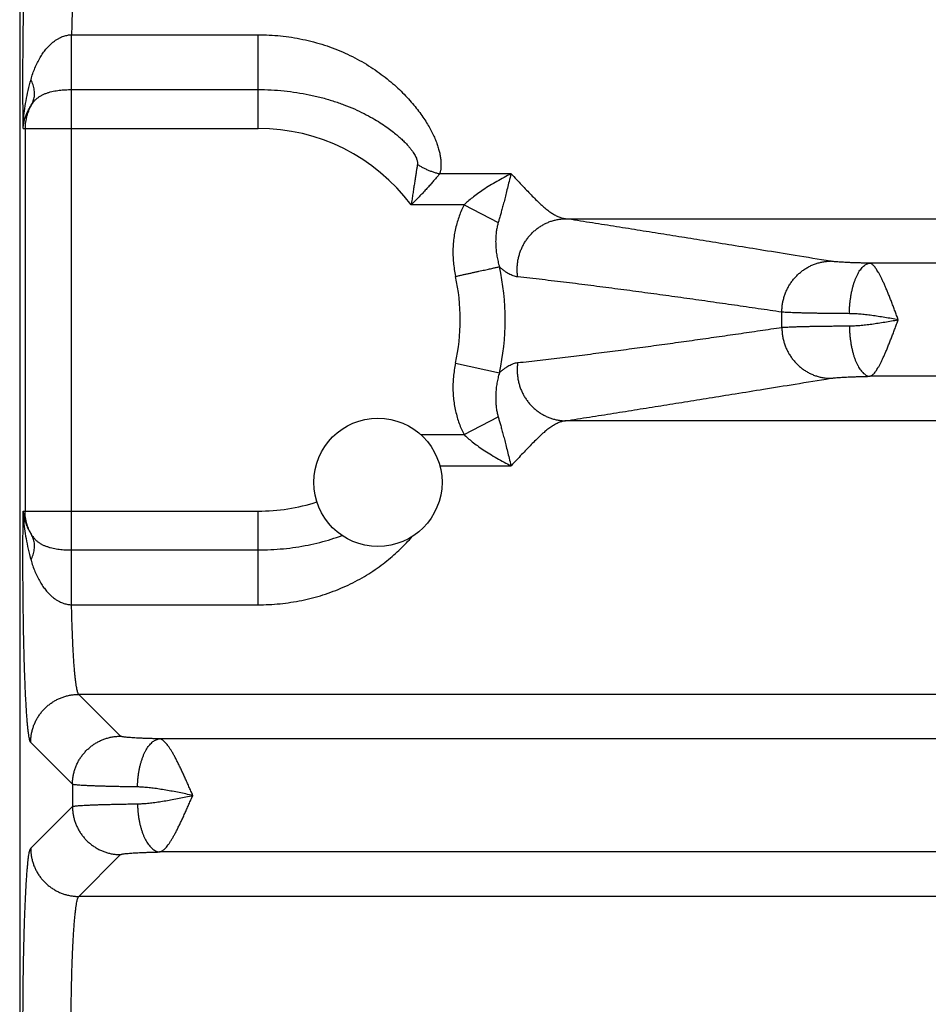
# Model space of a CAD drawing. Header units: inches. Extents: x 0 to 34, y 0 to 22.
# Tile 14 of 83: x 5.775 to 6.53, y 7.833 to 8.65. Entities that reach past the tile are written whole.
import ezdxf

# ---------------------------------------------------------------- set-up
doc = ezdxf.new("R2010")
doc.units = ezdxf.units.IN
doc.header["$LTSCALE"] = 1.87
doc.header["$MEASUREMENT"] = 0
doc.layers.get('0').update_dxf_attribs({"linetype": 'CONTINUOUS'})

msp = doc.modelspace()

# ---------------------------------------------------------------- linework, layer by layer
at = {"color": 7, "linetype": 'CONTINUOUS'}
for p, q in [((5.77519, 8.86375), (5.77519, 5.58112)), ((5.81825, 8.6379), (5.97319, 8.6379)), ((5.97319, 8.56013), (5.97319, 8.6379)), ((5.8182, 8.21006), (5.8182, 8.59237)), ((5.8182, 8.59237), (5.97319, 8.59237)), ((5.7781, 8.56013), (5.97319, 8.56013)), ((5.77966, 8.56013), (5.77966, 8.2423)), ((6.18322, 8.52242), (6.12403, 8.52242)), ((6.14422, 8.49653), (6.10033, 8.49653)), ((6.14422, 8.49653), (6.17255, 8.48186)), ((6.22857, 8.48513), (8.7908, 8.48513)), ((8.5382, 8.44818), (6.48117, 8.44818)), ((6.13717, 8.36519), (6.17357, 8.35719)), ((8.5382, 8.35425), (6.48117, 8.35425)), ((6.14422, 8.30589), (6.17255, 8.32057)), ((8.7908, 8.3173), (6.22857, 8.3173)), ((6.1082, 8.30589), (6.14422, 8.30589)), ((6.12412, 8.28), (6.18322, 8.28)), ((5.7781, 8.2423), (5.97319, 8.2423)), ((5.97319, 8.16452), (5.97319, 8.2423)), ((5.8182, 8.21006), (5.97319, 8.21006)), ((5.81825, 8.16452), (5.97319, 8.16452)), ((5.859, 8.05539), (5.82426, 8.09013)), ((9.19511, 8.09013), (5.82426, 8.09013)), ((5.81904, 8.01543), (5.7843, 8.05016)), ((9.12798, 8.05318), (5.89138, 8.05318)), ((5.81904, 8.01543), (5.81904, 7.997)), ((5.7843, 7.96226), (5.81904, 7.997)), ((5.82426, 7.9223), (5.859, 7.95704)), ((9.12798, 7.95925), (5.89139, 7.95925)), ((9.19511, 7.9223), (5.82426, 7.9223))]:
    msp.add_line(p, q, dxfattribs=at)
msp.add_circle((6.07269, 8.26621), 0.05325, dxfattribs=at)
for radius, start, end in [(0.15892, 36.85891, 90), (0.20516, 347.60966, 12.38952), (0.16789, 347.60975, 12.39032), (0.43504, 359.16876, 0.83124), (0.15892, 270, 287.87861)]:
    msp.add_arc((5.97319, 8.40121), radius, start, end, dxfattribs=at)
for points, knots in [([(5.7781, 8.56013), (5.77806, 8.56287), (5.77801, 8.56839), (5.77795, 8.57673), (5.7779, 8.58517), (5.77788, 8.59369), (5.77788, 8.60224), (5.7779, 8.6108), (5.77794, 8.61932), (5.778, 8.62778), (5.77808, 8.63614), (5.77818, 8.64437), (5.7783, 8.65246), (5.77844, 8.66038), (5.7786, 8.66812), (5.77878, 8.67565), (5.77897, 8.68293), (5.77919, 8.68996), (5.77942, 8.69671), (5.77966, 8.70314), (5.77992, 8.70926), (5.7802, 8.71502), (5.78049, 8.72043), (5.78079, 8.72545), (5.7811, 8.73008), (5.78142, 8.73431), (5.78176, 8.73812), (5.7821, 8.7415), (5.78245, 8.74443), (5.7828, 8.7469), (5.78315, 8.74891), (5.7835, 8.75046), (5.78385, 8.75153), (5.78413, 8.7521), (5.7843, 8.75226)], [0, 0, 0, 0, 0.042656, 0.086025, 0.129943, 0.174238, 0.21873, 0.263234, 0.307567, 0.351545, 0.395002, 0.437816, 0.479877, 0.52108, 0.561314, 0.600452, 0.638361, 0.674918, 0.710006, 0.743509, 0.775317, 0.805332, 0.833462, 0.859631, 0.883773, 0.905822, 0.925709, 0.943356, 0.958696, 0.971678, 0.982276, 0.990486, 0.996349, 1, 1, 1, 1]), ([(5.82426, 8.7123), (5.82409, 8.71217), (5.82379, 8.71172), (5.82342, 8.71083), (5.82304, 8.70955), (5.82267, 8.7079), (5.8223, 8.70587), (5.82194, 8.70347), (5.82158, 8.70071), (5.82123, 8.6976), (5.8209, 8.69415), (5.82058, 8.69036), (5.82027, 8.68626), (5.81997, 8.68186), (5.81969, 8.67718), (5.81943, 8.67222), (5.81918, 8.66701), (5.81896, 8.66157), (5.81875, 8.65592), (5.81856, 8.65007), (5.8184, 8.64404), (5.8183, 8.63997), (5.81825, 8.6379)], [0, 0, 0, 0, 0.008371, 0.021223, 0.038918, 0.061538, 0.089071, 0.121464, 0.158634, 0.200473, 0.246841, 0.297576, 0.352506, 0.411454, 0.474216, 0.540556, 0.610227, 0.682985, 0.758591, 0.836798, 0.917353, 1, 1, 1, 1]), ([(5.78458, 8.6008), (5.78504, 8.60241), (5.78603, 8.60561), (5.78778, 8.61028), (5.78979, 8.61472), (5.79202, 8.61884), (5.79439, 8.62254), (5.79683, 8.62576), (5.79926, 8.62847), (5.80162, 8.63071), (5.80387, 8.63253), (5.806, 8.634), (5.80802, 8.63515), (5.80992, 8.63605), (5.81171, 8.63674), (5.8134, 8.63724), (5.81504, 8.63759), (5.81664, 8.63782), (5.81772, 8.63789), (5.81825, 8.63791)], [0, 0, 0, 0, 0.09438, 0.188313, 0.28023, 0.368389, 0.451233, 0.527134, 0.595187, 0.655793, 0.709705, 0.7579, 0.801245, 0.840342, 0.875888, 0.908697, 0.939672, 0.969765, 1, 1, 1, 1]), ([(5.8182, 8.59237), (5.81821, 8.59296), (5.81821, 8.5942), (5.81821, 8.59616), (5.81821, 8.59829), (5.81822, 8.60059), (5.81822, 8.60303), (5.81822, 8.60561), (5.81823, 8.60831), (5.81823, 8.61111), (5.81823, 8.614), (5.81823, 8.61695), (5.81824, 8.61994), (5.81824, 8.62297), (5.81824, 8.62601), (5.81825, 8.62903), (5.81825, 8.63203), (5.81825, 8.63499), (5.81825, 8.63694), (5.81825, 8.6379)], [0, 0, 0, 0, 0.038887, 0.081935, 0.128878, 0.179422, 0.233253, 0.290037, 0.349419, 0.411032, 0.474491, 0.539402, 0.605361, 0.671959, 0.738779, 0.805407, 0.871428, 0.93643, 1, 1, 1, 1]), ([(5.97319, 8.6379), (5.97628, 8.6379), (5.98249, 8.63775), (5.99179, 8.63703), (6.00105, 8.63585), (6.01025, 8.63417), (6.01932, 8.63202), (6.02823, 8.62939), (6.03692, 8.6263), (6.04536, 8.62278), (6.05348, 8.61885), (6.06123, 8.61456), (6.06857, 8.60996), (6.07545, 8.60513), (6.08185, 8.60013), (6.08776, 8.59501), (6.09318, 8.58985), (6.09809, 8.58468), (6.10253, 8.57958), (6.10649, 8.57457), (6.11001, 8.56968), (6.1131, 8.56495), (6.11577, 8.56039), (6.11808, 8.55601), (6.12, 8.55182), (6.1216, 8.54782), (6.12287, 8.54401), (6.12384, 8.54039), (6.12454, 8.53695), (6.12495, 8.53369), (6.12509, 8.53061), (6.12499, 8.52771), (6.12465, 8.52499), (6.12427, 8.52325), (6.12403, 8.52242)], [0, 0, 0, 0, 0.044317, 0.088821, 0.133411, 0.177997, 0.222494, 0.266817, 0.310862, 0.354513, 0.397602, 0.439917, 0.481253, 0.521416, 0.560231, 0.597549, 0.633258, 0.667273, 0.699539, 0.730019, 0.758715, 0.785647, 0.810858, 0.834408, 0.856372, 0.876864, 0.895982, 0.913831, 0.930527, 0.946145, 0.960799, 0.974589, 0.987625, 1, 1, 1, 1]), ([(5.7781, 8.56013), (5.77813, 8.56244), (5.77835, 8.5673), (5.77912, 8.57492), (5.7804, 8.58315), (5.7822, 8.59187), (5.78373, 8.59778), (5.78458, 8.6008)], [0, 0, 0, 0, 0.167533, 0.353691, 0.556199, 0.772567, 1, 1, 1, 1]), ([(5.78535, 8.58031), (5.78565, 8.58086), (5.7862, 8.582), (5.78683, 8.58382), (5.78725, 8.58574), (5.78747, 8.58774), (5.78749, 8.58981), (5.78731, 8.59194), (5.78693, 8.59413), (5.78634, 8.59634), (5.78556, 8.59858), (5.78493, 8.60006), (5.78458, 8.6008)], [0, 0, 0, 0, 0.08881, 0.178792, 0.270598, 0.364805, 0.461892, 0.562234, 0.666098, 0.773651, 0.884958, 1, 1, 1, 1]), ([(5.78535, 8.58031), (5.78575, 8.58092), (5.78662, 8.58211), (5.78812, 8.58376), (5.78981, 8.58527), (5.79168, 8.58662), (5.79371, 8.5878), (5.79588, 8.58882), (5.79817, 8.58968), (5.80055, 8.59039), (5.803, 8.59098), (5.8055, 8.59144), (5.80802, 8.5918), (5.81056, 8.59206), (5.81311, 8.59224), (5.81566, 8.59235), (5.81736, 8.59237), (5.8182, 8.59237)], [0, 0, 0, 0, 0.060115, 0.121038, 0.182954, 0.246042, 0.310436, 0.376195, 0.443264, 0.511474, 0.580557, 0.650216, 0.720149, 0.790165, 0.860194, 0.930175, 1, 1, 1, 1]), ([(5.97319, 8.59237), (5.9768, 8.59237), (5.984, 8.59219), (5.99473, 8.59138), (6.00529, 8.59004), (6.01561, 8.58819), (6.02562, 8.58586), (6.03524, 8.58308), (6.0444, 8.5799), (6.05303, 8.57639), (6.06101, 8.57263), (6.06818, 8.56878), (6.07447, 8.56498), (6.07985, 8.56137), (6.08444, 8.55799), (6.08834, 8.55483), (6.09167, 8.5519), (6.09449, 8.54919), (6.09688, 8.54668), (6.0989, 8.54438), (6.10057, 8.54226), (6.10195, 8.54033), (6.10306, 8.53856), (6.10394, 8.53695), (6.1046, 8.5355), (6.10508, 8.5342), (6.10539, 8.53303), (6.10555, 8.532), (6.10559, 8.53108), (6.10554, 8.5305), (6.10549, 8.53024)], [0, 0, 0, 0, 0.070207, 0.140002, 0.209068, 0.2771, 0.343776, 0.408733, 0.471656, 0.532211, 0.589772, 0.643018, 0.690554, 0.732335, 0.768994, 0.801343, 0.82992, 0.855168, 0.877483, 0.897204, 0.914602, 0.929922, 0.943382, 0.955184, 0.965483, 0.974416, 0.982153, 0.98887, 0.994756, 1, 1, 1, 1]), ([(5.7781, 8.56013), (5.77819, 8.5615), (5.77853, 8.56427), (5.7795, 8.5684), (5.78096, 8.57251), (5.78289, 8.57653), (5.78448, 8.57907), (5.78535, 8.58031)], [0, 0, 0, 0, 0.189273, 0.385002, 0.585969, 0.791254, 1, 1, 1, 1]), ([(5.78535, 8.58031), (5.78488, 8.57955), (5.78401, 8.578), (5.78286, 8.5756), (5.78188, 8.57313), (5.78108, 8.57061), (5.78044, 8.56803), (5.77999, 8.56542), (5.77972, 8.56278), (5.77966, 8.56101), (5.77966, 8.56013)], [0, 0, 0, 0, 0.125807, 0.251071, 0.375944, 0.500663, 0.62547, 0.750324, 0.875166, 1, 1, 1, 1]), ([(6.10549, 8.53024), (6.10535, 8.52932), (6.10504, 8.52741), (6.10456, 8.52443), (6.10405, 8.52121), (6.1035, 8.51773), (6.10293, 8.514), (6.10232, 8.51002), (6.10168, 8.50577), (6.10102, 8.50124), (6.10056, 8.49814), (6.10034, 8.49653)], [0, 0, 0, 0, 0.081598, 0.170108, 0.265814, 0.368907, 0.479513, 0.597719, 0.723753, 0.857814, 1, 1, 1, 1]), ([(6.10549, 8.53024), (6.1063, 8.52972), (6.10794, 8.52873), (6.11047, 8.52736), (6.11309, 8.5261), (6.11577, 8.52497), (6.11849, 8.52398), (6.12124, 8.52312), (6.1231, 8.52264), (6.12403, 8.52242)], [0, 0, 0, 0, 0.141653, 0.284497, 0.428062, 0.571873, 0.715449, 0.858314, 1, 1, 1, 1]), ([(6.12403, 8.52242), (6.1234, 8.52167), (6.12207, 8.52012), (6.12, 8.51769), (6.11773, 8.5151), (6.11528, 8.51234), (6.11265, 8.50943), (6.10984, 8.50637), (6.10684, 8.50318), (6.10366, 8.49989), (6.10147, 8.49766), (6.10034, 8.49653)], [0, 0, 0, 0, 0.083726, 0.174709, 0.272889, 0.378077, 0.49001, 0.608396, 0.733036, 0.863682, 1, 1, 1, 1]), ([(6.18322, 8.52242), (6.18129, 8.52145), (6.17736, 8.51941), (6.17149, 8.51616), (6.16572, 8.51273), (6.16033, 8.50928), (6.15548, 8.50591), (6.15122, 8.50268), (6.14751, 8.4996), (6.14526, 8.49754), (6.14422, 8.49653)], [0, 0, 0, 0, 0.13755, 0.283075, 0.428459, 0.566053, 0.691984, 0.805347, 0.907513, 1, 1, 1, 1]), ([(6.18322, 8.52242), (6.18267, 8.52034), (6.18165, 8.51634), (6.18026, 8.51057), (6.17894, 8.50529), (6.17773, 8.50045), (6.17657, 8.49604), (6.17546, 8.49201), (6.17443, 8.48833), (6.17346, 8.48499), (6.17284, 8.48287), (6.17255, 8.48186)], [0, 0, 0, 0, 0.153763, 0.295171, 0.424677, 0.5431, 0.6516, 0.751162, 0.842103, 0.924949, 1, 1, 1, 1]), ([(6.18322, 8.52242), (6.18473, 8.52086), (6.18767, 8.5178), (6.19195, 8.51329), (6.19602, 8.509), (6.19988, 8.50498), (6.20357, 8.50126), (6.2071, 8.49786), (6.21049, 8.49482), (6.21375, 8.49215), (6.21689, 8.48988), (6.21994, 8.48803), (6.22288, 8.4866), (6.22574, 8.48561), (6.22764, 8.48523), (6.22857, 8.48513)], [0, 0, 0, 0, 0.109356, 0.213781, 0.31296, 0.406634, 0.494629, 0.576816, 0.653159, 0.723724, 0.788631, 0.848166, 0.902823, 0.953195, 1, 1, 1, 1]), ([(6.14422, 8.49653), (6.14347, 8.49508), (6.14202, 8.49206), (6.14012, 8.48732), (6.13848, 8.4823), (6.13711, 8.47705), (6.13606, 8.47161), (6.13535, 8.46602), (6.13498, 8.46033), (6.13497, 8.45457), (6.13532, 8.44877), (6.13603, 8.44298), (6.13675, 8.43914), (6.13717, 8.43724)], [0, 0, 0, 0, 0.080765, 0.164758, 0.251565, 0.340734, 0.431799, 0.524302, 0.617962, 0.712575, 0.80793, 0.903814, 1, 1, 1, 1]), ([(6.17255, 8.48186), (6.17226, 8.48087), (6.17173, 8.47872), (6.17109, 8.47527), (6.17066, 8.47142), (6.17044, 8.46727), (6.1705, 8.4629), (6.17083, 8.45842), (6.17146, 8.45392), (6.17236, 8.44951), (6.17314, 8.44664), (6.17357, 8.44524)], [0, 0, 0, 0, 0.083294, 0.178564, 0.283582, 0.396251, 0.514614, 0.636458, 0.759499, 0.881476, 1, 1, 1, 1]), ([(6.18876, 8.43682), (6.18861, 8.43789), (6.18838, 8.44005), (6.18829, 8.44331), (6.18844, 8.44657), (6.18884, 8.4498), (6.18948, 8.453), (6.19036, 8.45614), (6.19147, 8.45921), (6.1928, 8.46217), (6.19435, 8.46502), (6.19612, 8.46775), (6.19808, 8.47032), (6.20022, 8.47273), (6.20254, 8.47496), (6.20501, 8.477), (6.20763, 8.47883), (6.21038, 8.48045), (6.21324, 8.48184), (6.21619, 8.483), (6.21922, 8.48391), (6.2223, 8.48458), (6.22542, 8.485), (6.22752, 8.48511), (6.22857, 8.48513)], [0, 0, 0, 0, 0.04597, 0.091999, 0.138067, 0.184156, 0.230243, 0.276308, 0.322332, 0.368295, 0.41418, 0.459969, 0.505651, 0.551213, 0.596648, 0.64195, 0.687116, 0.732149, 0.777053, 0.821834, 0.866505, 0.911079, 0.955571, 1, 1, 1, 1]), ([(6.44852, 8.44984), (6.43874, 8.45143), (6.42024, 8.45443), (6.39388, 8.45871), (6.37008, 8.46255), (6.34822, 8.46608), (6.32765, 8.46939), (6.30777, 8.47257), (6.28808, 8.47572), (6.26833, 8.47886), (6.24848, 8.482), (6.23521, 8.48409), (6.22857, 8.48513)], [0, 0, 0, 0, 0.133447, 0.252382, 0.359649, 0.458105, 0.550635, 0.64014, 0.729347, 0.81914, 0.909402, 1, 1, 1, 1]), ([(6.40818, 8.40752), (6.40818, 8.40862), (6.40825, 8.41081), (6.40862, 8.41408), (6.40923, 8.41731), (6.41009, 8.42048), (6.41118, 8.42358), (6.4125, 8.42658), (6.41405, 8.42947), (6.41581, 8.43222), (6.41777, 8.43483), (6.41992, 8.43727), (6.42225, 8.43953), (6.42475, 8.4416), (6.42739, 8.44346), (6.43016, 8.4451), (6.43304, 8.44651), (6.43602, 8.44769), (6.43908, 8.44861), (6.44219, 8.44929), (6.44535, 8.44972), (6.44747, 8.44983), (6.44852, 8.44984)], [0, 0, 0, 0, 0.050669, 0.101364, 0.152061, 0.20274, 0.25338, 0.303961, 0.354463, 0.40487, 0.455166, 0.505341, 0.555385, 0.605291, 0.655057, 0.704685, 0.754178, 0.803545, 0.852795, 0.901943, 0.951005, 1, 1, 1, 1]), ([(6.48117, 8.44818), (6.47998, 8.4482), (6.47765, 8.44825), (6.47421, 8.44833), (6.4709, 8.44843), (6.46774, 8.44854), (6.46475, 8.44865), (6.46194, 8.44877), (6.45933, 8.44891), (6.45694, 8.44905), (6.45477, 8.44919), (6.45285, 8.44934), (6.45118, 8.4495), (6.44976, 8.44966), (6.44891, 8.44978), (6.44852, 8.44984)], [0, 0, 0, 0, 0.108737, 0.214139, 0.315601, 0.412507, 0.504287, 0.590425, 0.670421, 0.743808, 0.8102, 0.869257, 0.92068, 0.964286, 1, 1, 1, 1]), ([(6.46422, 8.40627), (6.46424, 8.40734), (6.4643, 8.40947), (6.46449, 8.41265), (6.46479, 8.41579), (6.46518, 8.41888), (6.46566, 8.4219), (6.46623, 8.42482), (6.46689, 8.42764), (6.46764, 8.43033), (6.46846, 8.43289), (6.46936, 8.43529), (6.47032, 8.43751), (6.47135, 8.43956), (6.47244, 8.44142), (6.47358, 8.44307), (6.47476, 8.4445), (6.47599, 8.44572), (6.47725, 8.4467), (6.47853, 8.44745), (6.47984, 8.44796), (6.48073, 8.44813), (6.48117, 8.44818)], [0, 0, 0, 0, 0.066926, 0.133575, 0.19962, 0.264739, 0.32862, 0.390962, 0.451476, 0.509897, 0.565976, 0.619494, 0.670265, 0.718137, 0.763007, 0.804827, 0.843619, 0.879488, 0.912648, 0.943438, 0.972345, 1, 1, 1, 1]), ([(6.50484, 8.40126), (6.50439, 8.40245), (6.50346, 8.40484), (6.50213, 8.40842), (6.5008, 8.41196), (6.49948, 8.41544), (6.49817, 8.41884), (6.49686, 8.42212), (6.49557, 8.42528), (6.4943, 8.4283), (6.49306, 8.43116), (6.49183, 8.43383), (6.49063, 8.43632), (6.48946, 8.43859), (6.48832, 8.44065), (6.48721, 8.44248), (6.48612, 8.44406), (6.48507, 8.4454), (6.48407, 8.44649), (6.48309, 8.44733), (6.48213, 8.4479), (6.48148, 8.44812), (6.48117, 8.44818)], [0, 0, 0, 0, 0.071839, 0.143728, 0.21477, 0.284604, 0.352878, 0.419232, 0.483302, 0.544729, 0.6032, 0.658424, 0.710152, 0.758173, 0.802277, 0.842334, 0.878325, 0.910142, 0.937765, 0.961594, 0.982339, 1, 1, 1, 1]), ([(6.13717, 8.43724), (6.13814, 8.43745), (6.14006, 8.43787), (6.14294, 8.43851), (6.14578, 8.43913), (6.14857, 8.43974), (6.15129, 8.44034), (6.15393, 8.44092), (6.15647, 8.44148), (6.1589, 8.44201), (6.1612, 8.44252), (6.16335, 8.44299), (6.16535, 8.44343), (6.16718, 8.44383), (6.16884, 8.4442), (6.1703, 8.44452), (6.17157, 8.4448), (6.17264, 8.44503), (6.17328, 8.44517), (6.17357, 8.44524)], [0, 0, 0, 0, 0.079638, 0.158805, 0.237029, 0.313849, 0.388808, 0.461463, 0.531383, 0.598153, 0.661379, 0.720686, 0.775722, 0.82616, 0.871704, 0.912083, 0.947058, 0.97642, 1, 1, 1, 1]), ([(6.18876, 8.43682), (6.18814, 8.43689), (6.18689, 8.4371), (6.18504, 8.43765), (6.18319, 8.43841), (6.18131, 8.43937), (6.17942, 8.44053), (6.17749, 8.44191), (6.17553, 8.44348), (6.17423, 8.44463), (6.17357, 8.44523)], [0, 0, 0, 0, 0.105968, 0.214632, 0.327569, 0.446217, 0.571908, 0.705613, 0.848108, 1, 1, 1, 1]), ([(6.40818, 8.40752), (6.4016, 8.40849), (6.38846, 8.41042), (6.36874, 8.41329), (6.349, 8.41612), (6.32921, 8.41892), (6.30935, 8.42168), (6.28947, 8.42439), (6.26952, 8.42704), (6.24948, 8.42963), (6.22932, 8.43214), (6.20906, 8.43456), (6.19553, 8.43608), (6.18876, 8.43682)], [0, 0, 0, 0, 0.090107, 0.180021, 0.270002, 0.360309, 0.450965, 0.541613, 0.632313, 0.723578, 0.815464, 0.907697, 1, 1, 1, 1]), ([(6.46422, 8.40627), (6.46244, 8.40628), (6.45893, 8.40631), (6.45375, 8.40635), (6.44874, 8.4064), (6.44393, 8.40646), (6.43934, 8.40653), (6.43497, 8.4066), (6.43085, 8.40668), (6.427, 8.40677), (6.42341, 8.40686), (6.42011, 8.40696), (6.41711, 8.40706), (6.41442, 8.40717), (6.41205, 8.40728), (6.41, 8.40739), (6.40875, 8.40748), (6.40818, 8.40752)], [0, 0, 0, 0, 0.095382, 0.187919, 0.277279, 0.363142, 0.445202, 0.523167, 0.596755, 0.665703, 0.729763, 0.788707, 0.842326, 0.890428, 0.932842, 0.96941, 1, 1, 1, 1]), ([(6.50484, 8.40121), (6.50296, 8.40154), (6.49923, 8.40218), (6.49368, 8.40312), (6.48823, 8.40398), (6.48293, 8.40474), (6.47783, 8.40538), (6.473, 8.40586), (6.46849, 8.40617), (6.4656, 8.40626), (6.46422, 8.40627)], [0, 0, 0, 0, 0.139307, 0.277015, 0.412099, 0.54331, 0.669259, 0.788265, 0.898907, 1, 1, 1, 1]), ([(6.46422, 8.39616), (6.4656, 8.39617), (6.46849, 8.39625), (6.473, 8.39657), (6.47783, 8.39705), (6.48293, 8.39768), (6.48823, 8.39845), (6.49368, 8.39931), (6.49923, 8.40024), (6.50296, 8.40088), (6.50484, 8.40121)], [0, 0, 0, 0, 0.101185, 0.211816, 0.33077, 0.456645, 0.587752, 0.722836, 0.860532, 1, 1, 1, 1]), ([(6.48117, 8.35425), (6.48148, 8.3543), (6.48213, 8.35453), (6.48309, 8.3551), (6.48408, 8.35593), (6.48508, 8.35703), (6.48612, 8.35837), (6.48721, 8.35996), (6.48832, 8.36179), (6.48947, 8.36384), (6.49064, 8.36612), (6.49184, 8.36861), (6.49307, 8.37129), (6.49431, 8.37414), (6.49558, 8.37717), (6.49687, 8.38033), (6.49818, 8.38362), (6.49949, 8.38701), (6.50081, 8.3905), (6.50214, 8.39405), (6.50351, 8.39763), (6.50438, 8.40005), (6.50484, 8.40126)], [0, 0, 0, 0, 0.017661, 0.038312, 0.062277, 0.089909, 0.121639, 0.157601, 0.19763, 0.241686, 0.289661, 0.341359, 0.396545, 0.454959, 0.516314, 0.580322, 0.646653, 0.714928, 0.784751, 0.855721, 0.927445, 1, 1, 1, 1]), ([(6.18876, 8.36561), (6.19497, 8.36628), (6.20739, 8.36768), (6.22598, 8.36988), (6.24451, 8.37217), (6.26292, 8.37453), (6.28122, 8.37694), (6.29945, 8.37939), (6.31766, 8.3819), (6.33583, 8.38444), (6.35396, 8.38701), (6.37203, 8.38961), (6.3901, 8.39224), (6.40215, 8.39401), (6.40818, 8.3949)], [0, 0, 0, 0, 0.08466, 0.16933, 0.253747, 0.337643, 0.420888, 0.503872, 0.586945, 0.669916, 0.752563, 0.834999, 0.917415, 1, 1, 1, 1]), ([(6.40818, 8.3949), (6.40875, 8.39495), (6.41, 8.39503), (6.41205, 8.39515), (6.41442, 8.39526), (6.41711, 8.39537), (6.42011, 8.39547), (6.42341, 8.39556), (6.427, 8.39566), (6.43085, 8.39574), (6.43497, 8.39582), (6.43934, 8.39589), (6.44393, 8.39596), (6.44874, 8.39602), (6.45375, 8.39607), (6.45893, 8.39612), (6.46244, 8.39614), (6.46422, 8.39616)], [0, 0, 0, 0, 0.03059, 0.067158, 0.109572, 0.157674, 0.211293, 0.270237, 0.334297, 0.403245, 0.476833, 0.554797, 0.636857, 0.72272, 0.81208, 0.904617, 1, 1, 1, 1]), ([(6.40818, 8.3949), (6.40818, 8.39381), (6.40826, 8.39162), (6.40862, 8.38835), (6.40923, 8.38512), (6.41009, 8.38194), (6.41118, 8.37885), (6.4125, 8.37585), (6.41405, 8.37296), (6.41581, 8.3702), (6.41777, 8.3676), (6.41993, 8.36515), (6.42225, 8.36289), (6.42475, 8.36083), (6.42739, 8.35897), (6.43016, 8.35733), (6.43304, 8.35591), (6.43602, 8.35474), (6.43908, 8.35381), (6.44219, 8.35313), (6.44535, 8.35271), (6.44747, 8.3526), (6.44852, 8.35258)], [0, 0, 0, 0, 0.050669, 0.101363, 0.15206, 0.202739, 0.253378, 0.303958, 0.35446, 0.404867, 0.455163, 0.505338, 0.555381, 0.605288, 0.655054, 0.704682, 0.754176, 0.803542, 0.852793, 0.901941, 0.951004, 1, 1, 1, 1]), ([(6.46422, 8.39616), (6.46424, 8.39509), (6.4643, 8.39296), (6.46449, 8.38978), (6.46479, 8.38663), (6.46518, 8.38354), (6.46566, 8.38053), (6.46623, 8.3776), (6.46689, 8.37478), (6.46764, 8.37209), (6.46846, 8.36954), (6.46936, 8.36714), (6.47032, 8.36491), (6.47135, 8.36286), (6.47244, 8.36101), (6.47358, 8.35936), (6.47476, 8.35792), (6.47599, 8.35671), (6.47725, 8.35572), (6.47853, 8.35497), (6.47984, 8.35447), (6.48073, 8.35429), (6.48117, 8.35425)], [0, 0, 0, 0, 0.066925, 0.133574, 0.199618, 0.264736, 0.328617, 0.390958, 0.451472, 0.509892, 0.565971, 0.61949, 0.670261, 0.718133, 0.763004, 0.804825, 0.843617, 0.879487, 0.912647, 0.943438, 0.972345, 1, 1, 1, 1]), ([(6.13717, 8.36519), (6.13675, 8.36329), (6.13604, 8.35947), (6.13532, 8.35369), (6.13497, 8.3479), (6.13498, 8.34214), (6.13535, 8.33644), (6.13606, 8.33085), (6.13711, 8.32541), (6.13847, 8.32015), (6.14011, 8.31513), (6.14202, 8.31038), (6.14346, 8.30735), (6.14422, 8.30589)], [0, 0, 0, 0, 0.095732, 0.191376, 0.286652, 0.381292, 0.475033, 0.567619, 0.65874, 0.747965, 0.834858, 0.918997, 1, 1, 1, 1]), ([(6.17357, 8.35719), (6.17426, 8.35782), (6.1756, 8.35901), (6.17763, 8.36062), (6.17959, 8.362), (6.18149, 8.36316), (6.18335, 8.36409), (6.18518, 8.36482), (6.18697, 8.36534), (6.18817, 8.36554), (6.18876, 8.36561)], [0, 0, 0, 0, 0.158594, 0.304728, 0.439924, 0.565616, 0.683166, 0.79386, 0.899005, 1, 1, 1, 1]), ([(6.18876, 8.36561), (6.18861, 8.36453), (6.18838, 8.36237), (6.18829, 8.35912), (6.18844, 8.35586), (6.18884, 8.35262), (6.18948, 8.34942), (6.19036, 8.34628), (6.19147, 8.34322), (6.1928, 8.34025), (6.19435, 8.3374), (6.19612, 8.33468), (6.19807, 8.33211), (6.20022, 8.3297), (6.20254, 8.32747), (6.20501, 8.32543), (6.20763, 8.3236), (6.21038, 8.32198), (6.21324, 8.32059), (6.21619, 8.31943), (6.21922, 8.31851), (6.2223, 8.31784), (6.22542, 8.31742), (6.22752, 8.31731), (6.22857, 8.3173)], [0, 0, 0, 0, 0.045971, 0.092001, 0.138071, 0.18416, 0.230248, 0.276314, 0.322338, 0.368301, 0.414186, 0.459975, 0.505657, 0.551219, 0.596653, 0.641955, 0.687121, 0.732153, 0.777056, 0.821837, 0.866508, 0.91108, 0.955572, 1, 1, 1, 1]), ([(6.17357, 8.35719), (6.17314, 8.35579), (6.17236, 8.35292), (6.17146, 8.3485), (6.17084, 8.344), (6.1705, 8.33952), (6.17045, 8.33515), (6.17065, 8.33101), (6.17109, 8.32716), (6.17172, 8.32371), (6.17226, 8.32156), (6.17255, 8.32057)], [0, 0, 0, 0, 0.118469, 0.240511, 0.363667, 0.485565, 0.603844, 0.7163, 0.821118, 0.91637, 1, 1, 1, 1]), ([(6.22857, 8.3173), (6.23521, 8.31834), (6.24848, 8.32043), (6.26833, 8.32357), (6.28808, 8.32671), (6.30777, 8.32985), (6.32765, 8.33304), (6.34822, 8.33635), (6.37008, 8.33987), (6.39388, 8.34372), (6.42024, 8.34799), (6.43874, 8.35099), (6.44852, 8.35258)], [0, 0, 0, 0, 0.090598, 0.18086, 0.270653, 0.35986, 0.449365, 0.541895, 0.640351, 0.747618, 0.866553, 1, 1, 1, 1]), ([(6.44852, 8.35258), (6.44891, 8.35265), (6.44976, 8.35277), (6.45118, 8.35293), (6.45285, 8.35308), (6.45477, 8.35323), (6.45694, 8.35338), (6.45933, 8.35352), (6.46194, 8.35365), (6.46475, 8.35377), (6.46774, 8.35389), (6.4709, 8.354), (6.47421, 8.35409), (6.47765, 8.35418), (6.47998, 8.35423), (6.48117, 8.35425)], [0, 0, 0, 0, 0.035715, 0.07932, 0.130743, 0.1898, 0.256193, 0.32958, 0.409576, 0.495713, 0.587494, 0.6844, 0.785861, 0.891263, 1, 1, 1, 1]), ([(6.17255, 8.32057), (6.17284, 8.31956), (6.17346, 8.31744), (6.17443, 8.31409), (6.17545, 8.31041), (6.17657, 8.30636), (6.17774, 8.30194), (6.17896, 8.29709), (6.18028, 8.29179), (6.18166, 8.28604), (6.18269, 8.28207), (6.18321, 8.28)], [0, 0, 0, 0, 0.075091, 0.15799, 0.249044, 0.348827, 0.457733, 0.57667, 0.706612, 0.847846, 1, 1, 1, 1]), ([(6.22857, 8.3173), (6.22765, 8.31719), (6.22575, 8.31682), (6.2229, 8.31583), (6.21996, 8.31441), (6.21692, 8.31256), (6.21378, 8.3103), (6.21052, 8.30764), (6.20714, 8.30459), (6.2036, 8.30119), (6.1999, 8.29746), (6.19602, 8.29343), (6.19195, 8.28914), (6.18767, 8.28462), (6.18473, 8.28156), (6.18322, 8.28)], [0, 0, 0, 0, 0.046693, 0.096893, 0.151354, 0.210747, 0.275546, 0.346043, 0.422436, 0.504777, 0.592982, 0.686902, 0.786275, 0.890763, 1, 1, 1, 1]), ([(6.14422, 8.30589), (6.14526, 8.30489), (6.14751, 8.30283), (6.15121, 8.29975), (6.15546, 8.29652), (6.1603, 8.29316), (6.16568, 8.28972), (6.17143, 8.2863), (6.17732, 8.28305), (6.18127, 8.28098), (6.18322, 8.28)], [0, 0, 0, 0, 0.092317, 0.194336, 0.307542, 0.433251, 0.570423, 0.715177, 0.860705, 1, 1, 1, 1]), ([(5.7843, 8.05016), (5.78413, 8.05033), (5.78385, 8.05089), (5.7835, 8.05197), (5.78315, 8.05352), (5.7828, 8.05552), (5.78245, 8.058), (5.7821, 8.06093), (5.78176, 8.0643), (5.78142, 8.06811), (5.7811, 8.07234), (5.78079, 8.07698), (5.78049, 8.082), (5.7802, 8.0874), (5.77992, 8.09317), (5.77966, 8.09928), (5.77942, 8.10572), (5.77919, 8.11247), (5.77897, 8.11949), (5.77878, 8.12678), (5.7786, 8.13431), (5.77844, 8.14204), (5.7783, 8.14997), (5.77818, 8.15806), (5.77808, 8.1663), (5.778, 8.17465), (5.77794, 8.18311), (5.7779, 8.19163), (5.77788, 8.20019), (5.77788, 8.20874), (5.7779, 8.21726), (5.77795, 8.2257), (5.77801, 8.23404), (5.77806, 8.23956), (5.7781, 8.2423)], [0, 0, 0, 0, 0.003651, 0.009514, 0.017723, 0.02832, 0.041301, 0.056641, 0.074287, 0.094174, 0.116225, 0.140367, 0.166539, 0.194672, 0.224688, 0.256499, 0.290006, 0.325095, 0.361653, 0.399565, 0.438705, 0.478942, 0.520148, 0.562214, 0.605031, 0.648488, 0.692465, 0.736794, 0.781293, 0.825779, 0.870068, 0.913981, 0.957346, 1, 1, 1, 1]), ([(5.7781, 8.2423), (5.77819, 8.24093), (5.77853, 8.23816), (5.7795, 8.23403), (5.78096, 8.22991), (5.78289, 8.2259), (5.78448, 8.22335), (5.78535, 8.22212)], [0, 0, 0, 0, 0.189316, 0.385019, 0.58596, 0.791225, 1, 1, 1, 1]), ([(5.7781, 8.24229), (5.77813, 8.23999), (5.77835, 8.23512), (5.77912, 8.22749), (5.7804, 8.21926), (5.78221, 8.21055), (5.78373, 8.20464), (5.78458, 8.20163)], [0, 0, 0, 0, 0.167625, 0.353903, 0.556483, 0.7728, 1, 1, 1, 1]), ([(5.78535, 8.22212), (5.78488, 8.22288), (5.78401, 8.22443), (5.78286, 8.22683), (5.78188, 8.22929), (5.78108, 8.23182), (5.78044, 8.23439), (5.77999, 8.23701), (5.77972, 8.23964), (5.77966, 8.24141), (5.77966, 8.2423)], [0, 0, 0, 0, 0.125807, 0.251071, 0.375944, 0.500663, 0.62547, 0.750324, 0.875166, 1, 1, 1, 1]), ([(5.78458, 8.20163), (5.78493, 8.20237), (5.78556, 8.20384), (5.78634, 8.20608), (5.78693, 8.2083), (5.78731, 8.21048), (5.78749, 8.21261), (5.78747, 8.21469), (5.78725, 8.21669), (5.78683, 8.2186), (5.7862, 8.22042), (5.78565, 8.22157), (5.78535, 8.22212)], [0, 0, 0, 0, 0.115041, 0.226349, 0.333901, 0.437766, 0.538107, 0.635194, 0.729401, 0.821208, 0.91119, 1, 1, 1, 1]), ([(5.78535, 8.22212), (5.78575, 8.22151), (5.78662, 8.22032), (5.78812, 8.21867), (5.78981, 8.21716), (5.79168, 8.21581), (5.79371, 8.21463), (5.79588, 8.21361), (5.79817, 8.21275), (5.80056, 8.21203), (5.80301, 8.21145), (5.8055, 8.21098), (5.80803, 8.21063), (5.81057, 8.21036), (5.81311, 8.21018), (5.81566, 8.21008), (5.81736, 8.21006), (5.8182, 8.21006)], [0, 0, 0, 0, 0.060122, 0.121055, 0.182985, 0.246082, 0.310482, 0.376247, 0.44332, 0.511541, 0.580657, 0.650363, 0.720333, 0.790359, 0.860371, 0.930289, 1, 1, 1, 1]), ([(5.97319, 8.21006), (5.97671, 8.21006), (5.98373, 8.21023), (5.9942, 8.211), (6.00452, 8.21228), (6.0146, 8.21403), (6.0244, 8.21626), (6.03383, 8.21891), (6.03994, 8.22097), (6.04292, 8.22206)], [0, 0, 0, 0, 0.148581, 0.296338, 0.442634, 0.586845, 0.728243, 0.866155, 1, 1, 1, 1]), ([(5.97319, 8.16452), (5.97622, 8.16452), (5.98229, 8.16467), (5.99139, 8.16535), (6.00045, 8.16649), (6.00945, 8.16809), (6.01833, 8.17015), (6.02706, 8.17266), (6.03559, 8.17562), (6.04389, 8.179), (6.05189, 8.18277), (6.05955, 8.1869), (6.06682, 8.19132), (6.07366, 8.19599), (6.08005, 8.20084), (6.08598, 8.20582), (6.09144, 8.21087), (6.09644, 8.21595), (6.09955, 8.21941), (6.10103, 8.22113)], [0, 0, 0, 0, 0.063075, 0.126342, 0.189688, 0.253013, 0.316227, 0.379227, 0.441896, 0.504059, 0.565461, 0.625841, 0.684929, 0.742436, 0.798092, 0.851745, 0.903305, 0.952733, 1, 1, 1, 1]), ([(5.81825, 8.16452), (5.81825, 8.16549), (5.81825, 8.16744), (5.81825, 8.17039), (5.81825, 8.17339), (5.81824, 8.17642), (5.81824, 8.17946), (5.81824, 8.18248), (5.81823, 8.18548), (5.81823, 8.18843), (5.81823, 8.19131), (5.81823, 8.19411), (5.81822, 8.19681), (5.81822, 8.19939), (5.81822, 8.20184), (5.81821, 8.20414), (5.81821, 8.20627), (5.81821, 8.20822), (5.81821, 8.20947), (5.8182, 8.21006)], [0, 0, 0, 0, 0.063577, 0.12858, 0.194601, 0.261229, 0.328048, 0.394645, 0.460603, 0.525513, 0.588972, 0.650583, 0.709965, 0.766748, 0.820579, 0.871122, 0.918064, 0.961113, 1, 1, 1, 1]), ([(5.78458, 8.20163), (5.78503, 8.20002), (5.78603, 8.19682), (5.78778, 8.19215), (5.78979, 8.18771), (5.79201, 8.18359), (5.79438, 8.17989), (5.79683, 8.17668), (5.79925, 8.17396), (5.80161, 8.17172), (5.80387, 8.16989), (5.80601, 8.16843), (5.80803, 8.16727), (5.80993, 8.16637), (5.81171, 8.16569), (5.81341, 8.16518), (5.81504, 8.16483), (5.81664, 8.16461), (5.81772, 8.16454), (5.81825, 8.16452)], [0, 0, 0, 0, 0.094238, 0.188134, 0.280098, 0.368263, 0.451031, 0.526889, 0.595014, 0.65574, 0.709773, 0.758064, 0.80145, 0.840532, 0.876026, 0.90877, 0.939686, 0.969747, 1, 1, 1, 1]), ([(5.82426, 8.09013), (5.82409, 8.09025), (5.82379, 8.0907), (5.82342, 8.0916), (5.82304, 8.09288), (5.82267, 8.09453), (5.8223, 8.09656), (5.82194, 8.09896), (5.82158, 8.10171), (5.82123, 8.10482), (5.8209, 8.10828), (5.82058, 8.11206), (5.82027, 8.11615), (5.81997, 8.12056), (5.81969, 8.12524), (5.81943, 8.1302), (5.81918, 8.13541), (5.81896, 8.14085), (5.81875, 8.14651), (5.81856, 8.15236), (5.81839, 8.15839), (5.8183, 8.16246), (5.81825, 8.16452)], [0, 0, 0, 0, 0.008371, 0.02122, 0.038914, 0.061542, 0.089086, 0.121479, 0.158633, 0.200441, 0.246776, 0.297492, 0.352415, 0.411353, 0.474096, 0.540429, 0.610122, 0.682931, 0.758597, 0.836851, 0.917414, 1, 1, 1, 1]), ([(5.7843, 8.05016), (5.7843, 8.05121), (5.78439, 8.0533), (5.78476, 8.05641), (5.78538, 8.05949), (5.78623, 8.06251), (5.78732, 8.06546), (5.78864, 8.0683), (5.79018, 8.07104), (5.79192, 8.07365), (5.79387, 8.07612), (5.796, 8.07842), (5.79831, 8.08056), (5.80077, 8.0825), (5.80338, 8.08425), (5.80612, 8.08578), (5.80897, 8.0871), (5.81191, 8.08819), (5.81493, 8.08905), (5.81801, 8.08966), (5.82113, 8.09004), (5.82322, 8.09012), (5.82426, 8.09013)], [0, 0, 0, 0, 0.049974, 0.099954, 0.149942, 0.199937, 0.249938, 0.299943, 0.349954, 0.399967, 0.449983, 0.5, 0.550017, 0.600033, 0.650047, 0.700057, 0.750063, 0.800063, 0.850058, 0.900046, 0.950027, 1, 1, 1, 1]), ([(5.81904, 8.01543), (5.81904, 8.01647), (5.81912, 8.01856), (5.8195, 8.02168), (5.82012, 8.02475), (5.82097, 8.02777), (5.82206, 8.03072), (5.82338, 8.03357), (5.82492, 8.03631), (5.82666, 8.03891), (5.82861, 8.04138), (5.83074, 8.04369), (5.83304, 8.04582), (5.83551, 8.04776), (5.83812, 8.04951), (5.84086, 8.05105), (5.84371, 8.05236), (5.84665, 8.05345), (5.84967, 8.05431), (5.85275, 8.05493), (5.85586, 8.0553), (5.85795, 8.05539), (5.859, 8.05539)], [0, 0, 0, 0, 0.049974, 0.099955, 0.149943, 0.199937, 0.249938, 0.299944, 0.349954, 0.399968, 0.449984, 0.500001, 0.550018, 0.600034, 0.650048, 0.700058, 0.750064, 0.800064, 0.850059, 0.900046, 0.950027, 1, 1, 1, 1]), ([(5.89138, 8.05318), (5.89018, 8.0532), (5.88781, 8.05326), (5.88432, 8.05336), (5.88099, 8.05347), (5.87783, 8.05359), (5.87488, 8.05372), (5.87213, 8.05386), (5.86963, 8.05401), (5.86736, 8.05416), (5.86535, 8.05432), (5.86361, 8.05448), (5.86213, 8.05465), (5.86094, 8.05483), (5.86003, 8.055), (5.85941, 8.05517), (5.85909, 8.0553), (5.859, 8.05539)], [0, 0, 0, 0, 0.111215, 0.218613, 0.32134, 0.418656, 0.509891, 0.594413, 0.671716, 0.741534, 0.80362, 0.857677, 0.903391, 0.940513, 0.968884, 0.988558, 1, 1, 1, 1]), ([(5.87302, 8.01321), (5.87303, 8.01423), (5.87311, 8.01627), (5.87332, 8.01931), (5.87364, 8.02231), (5.87406, 8.02526), (5.87459, 8.02814), (5.87521, 8.03093), (5.87593, 8.03362), (5.87674, 8.03619), (5.87763, 8.03863), (5.8786, 8.04091), (5.87965, 8.04304), (5.88077, 8.04499), (5.88195, 8.04676), (5.88318, 8.04833), (5.88447, 8.0497), (5.88579, 8.05085), (5.88715, 8.05179), (5.88854, 8.0525), (5.88995, 8.05297), (5.89091, 8.05314), (5.89139, 8.05318)], [0, 0, 0, 0, 0.065255, 0.130249, 0.194683, 0.258263, 0.320703, 0.381729, 0.441083, 0.498524, 0.553834, 0.606821, 0.657326, 0.705227, 0.750449, 0.79297, 0.832834, 0.870162, 0.905169, 0.938173, 0.969604, 1, 1, 1, 1]), ([(5.91897, 8.00625), (5.91843, 8.00745), (5.91735, 8.00985), (5.91577, 8.01345), (5.9142, 8.017), (5.91265, 8.0205), (5.91111, 8.0239), (5.90957, 8.02719), (5.90806, 8.03036), (5.90658, 8.03338), (5.90512, 8.03623), (5.9037, 8.03891), (5.9023, 8.04139), (5.90093, 8.04365), (5.89961, 8.0457), (5.89832, 8.04752), (5.89707, 8.0491), (5.89586, 8.05043), (5.8947, 8.05151), (5.89357, 8.05235), (5.89248, 8.0529), (5.89174, 8.05312), (5.89138, 8.05318)], [0, 0, 0, 0, 0.071341, 0.142576, 0.212935, 0.28208, 0.349678, 0.415384, 0.478853, 0.53974, 0.59774, 0.65258, 0.704036, 0.751921, 0.796037, 0.836282, 0.872668, 0.905114, 0.933611, 0.958572, 0.980688, 1, 1, 1, 1]), ([(5.87302, 8.01321), (5.87121, 8.01324), (5.86768, 8.01329), (5.86248, 8.01338), (5.8575, 8.01347), (5.85275, 8.01357), (5.84826, 8.01369), (5.84404, 8.0138), (5.84011, 8.01393), (5.83648, 8.01406), (5.83316, 8.01419), (5.83017, 8.01433), (5.82751, 8.01448), (5.82521, 8.01462), (5.82326, 8.01477), (5.82167, 8.01493), (5.82046, 8.01508), (5.81962, 8.01523), (5.81918, 8.01534), (5.81904, 8.01543)], [0, 0, 0, 0, 0.099918, 0.196189, 0.288445, 0.376335, 0.45953, 0.537714, 0.610594, 0.6779, 0.739388, 0.794831, 0.844029, 0.886802, 0.922997, 0.952484, 0.975163, 0.990979, 1, 1, 1, 1]), ([(5.91896, 8.00621), (5.91705, 8.0066), (5.91324, 8.00738), (5.90757, 8.00852), (5.90199, 8.0096), (5.89654, 8.01059), (5.89128, 8.01146), (5.88627, 8.01218), (5.88154, 8.01272), (5.87716, 8.01308), (5.87435, 8.0132), (5.87302, 8.01321)], [0, 0, 0, 0, 0.125863, 0.250524, 0.373023, 0.492289, 0.607189, 0.716508, 0.81896, 0.913697, 1, 1, 1, 1]), ([(5.87302, 7.99921), (5.87435, 7.99923), (5.87716, 7.99934), (5.88155, 7.9997), (5.88627, 8.00025), (5.89128, 8.00097), (5.89654, 8.00183), (5.90198, 8.00282), (5.90756, 8.0039), (5.91323, 8.00504), (5.91704, 8.00582), (5.91896, 8.00621)], [0, 0, 0, 0, 0.086386, 0.181134, 0.283555, 0.392829, 0.507655, 0.626865, 0.74939, 0.874023, 1, 1, 1, 1]), ([(5.89139, 7.95925), (5.89174, 7.9593), (5.89248, 7.95952), (5.89357, 7.96009), (5.89471, 7.96091), (5.89587, 7.962), (5.89707, 7.96334), (5.89833, 7.96491), (5.89962, 7.96673), (5.90094, 7.96878), (5.90231, 7.97105), (5.90371, 7.97353), (5.90513, 7.97621), (5.90659, 7.97907), (5.90807, 7.98209), (5.90958, 7.98526), (5.91112, 7.98855), (5.91267, 7.99196), (5.91422, 7.99545), (5.91578, 7.99901), (5.91739, 8.00261), (5.91842, 8.00504), (5.91897, 8.00625)], [0, 0, 0, 0, 0.019297, 0.041363, 0.066467, 0.09498, 0.127344, 0.163717, 0.203946, 0.248024, 0.295875, 0.347322, 0.402145, 0.460109, 0.520945, 0.584373, 0.650077, 0.717693, 0.786838, 0.857128, 0.928188, 1, 1, 1, 1]), ([(5.81904, 7.997), (5.81918, 7.99708), (5.81962, 7.9972), (5.82046, 7.99735), (5.82167, 7.9975), (5.82326, 7.99765), (5.82521, 7.9978), (5.82751, 7.99795), (5.83017, 7.99809), (5.83316, 7.99823), (5.83648, 7.99837), (5.84011, 7.9985), (5.84404, 7.99862), (5.84826, 7.99874), (5.85275, 7.99885), (5.8575, 7.99895), (5.86248, 7.99905), (5.86768, 7.99914), (5.87121, 7.99919), (5.87302, 7.99921)], [0, 0, 0, 0, 0.009021, 0.024837, 0.047516, 0.077002, 0.113197, 0.155971, 0.205168, 0.260611, 0.322098, 0.389405, 0.462285, 0.540469, 0.623664, 0.711555, 0.803811, 0.900082, 1, 1, 1, 1]), ([(5.81904, 7.997), (5.81904, 7.99595), (5.81912, 7.99386), (5.8195, 7.99075), (5.82012, 7.98767), (5.82097, 7.98465), (5.82206, 7.98171), (5.82338, 7.97886), (5.82492, 7.97612), (5.82666, 7.97351), (5.82861, 7.97104), (5.83074, 7.96874), (5.83304, 7.96661), (5.83551, 7.96466), (5.83812, 7.96292), (5.84086, 7.96138), (5.84371, 7.96006), (5.84665, 7.95897), (5.84967, 7.95812), (5.85275, 7.9575), (5.85586, 7.95712), (5.85795, 7.95704), (5.859, 7.95704)], [0, 0, 0, 0, 0.049974, 0.099955, 0.149943, 0.199937, 0.249938, 0.299944, 0.349954, 0.399968, 0.449984, 0.500001, 0.550018, 0.600034, 0.650048, 0.700058, 0.750064, 0.800064, 0.850059, 0.900046, 0.950027, 1, 1, 1, 1]), ([(5.87302, 7.99921), (5.87303, 7.99819), (5.87311, 7.99615), (5.87332, 7.99312), (5.87364, 7.99011), (5.87406, 7.98716), (5.87459, 7.98428), (5.87521, 7.98149), (5.87593, 7.9788), (5.87674, 7.97623), (5.87763, 7.9738), (5.8786, 7.97151), (5.87965, 7.96939), (5.88077, 7.96743), (5.88195, 7.96567), (5.88318, 7.9641), (5.88447, 7.96273), (5.88579, 7.96157), (5.88715, 7.96064), (5.88854, 7.95993), (5.88995, 7.95945), (5.89091, 7.95929), (5.89139, 7.95925)], [0, 0, 0, 0, 0.065255, 0.130249, 0.194683, 0.258263, 0.320703, 0.381729, 0.441083, 0.498524, 0.553834, 0.606821, 0.657326, 0.705227, 0.750449, 0.79297, 0.832834, 0.870162, 0.905169, 0.938173, 0.969604, 1, 1, 1, 1]), ([(5.7843, 7.65516), (5.78413, 7.65534), (5.78384, 7.65592), (5.78348, 7.65704), (5.78312, 7.65866), (5.78276, 7.66074), (5.78241, 7.6633), (5.78206, 7.66632), (5.78171, 7.6698), (5.78138, 7.67373), (5.78105, 7.67808), (5.78073, 7.68285), (5.78043, 7.68803), (5.78014, 7.69359), (5.77986, 7.69952), (5.7796, 7.70579), (5.77936, 7.7124), (5.77913, 7.71931), (5.77892, 7.7265), (5.77872, 7.73396), (5.77855, 7.74165), (5.77839, 7.74956), (5.77826, 7.75765), (5.77814, 7.76591), (5.77805, 7.77431), (5.77797, 7.78281), (5.77792, 7.7914), (5.77789, 7.80004), (5.77788, 7.8087), (5.77789, 7.81737), (5.77792, 7.82601), (5.77797, 7.8346), (5.77805, 7.8431), (5.77814, 7.8515), (5.77826, 7.85976), (5.77839, 7.86785), (5.77855, 7.87576), (5.77872, 7.88345), (5.77892, 7.89091), (5.77913, 7.89811), (5.77936, 7.90502), (5.7796, 7.91162), (5.77986, 7.9179), (5.78014, 7.92383), (5.78043, 7.92939), (5.78073, 7.93456), (5.78105, 7.93934), (5.78137, 7.94369), (5.78171, 7.94762), (5.78206, 7.9511), (5.78241, 7.95412), (5.78276, 7.95668), (5.78312, 7.95877), (5.78348, 7.96038), (5.78384, 7.9615), (5.78413, 7.96209), (5.7843, 7.96226)], [0, 0, 0, 0, 0.002367, 0.006185, 0.011529, 0.018408, 0.026805, 0.036699, 0.048063, 0.060868, 0.075071, 0.090625, 0.107481, 0.125585, 0.144878, 0.1653, 0.186787, 0.209267, 0.232668, 0.25692, 0.281944, 0.307657, 0.333982, 0.360835, 0.388129, 0.415777, 0.443694, 0.471789, 0.499974, 0.528159, 0.556254, 0.584171, 0.61182, 0.639115, 0.665968, 0.692294, 0.71801, 0.743036, 0.76729, 0.790694, 0.813178, 0.834667, 0.855092, 0.874388, 0.892495, 0.909353, 0.924909, 0.939115, 0.951922, 0.963289, 0.973185, 0.981584, 0.988465, 0.993811, 0.997632, 1, 1, 1, 1]), ([(5.7843, 7.96226), (5.7843, 7.96122), (5.78439, 7.95913), (5.78476, 7.95601), (5.78538, 7.95293), (5.78623, 7.94991), (5.78732, 7.94697), (5.78864, 7.94412), (5.79018, 7.94138), (5.79192, 7.93877), (5.79387, 7.93631), (5.796, 7.934), (5.79831, 7.93187), (5.80077, 7.92992), (5.80338, 7.92818), (5.80612, 7.92664), (5.80897, 7.92533), (5.81191, 7.92423), (5.81493, 7.92338), (5.81801, 7.92276), (5.82113, 7.92239), (5.82322, 7.9223), (5.82426, 7.9223)], [0, 0, 0, 0, 0.049974, 0.099954, 0.149942, 0.199937, 0.249938, 0.299944, 0.349954, 0.399967, 0.449983, 0.5, 0.550017, 0.600033, 0.650047, 0.700057, 0.750063, 0.800063, 0.850058, 0.900046, 0.950027, 1, 1, 1, 1]), ([(5.859, 7.95704), (5.85909, 7.95712), (5.85941, 7.95726), (5.86003, 7.95743), (5.86094, 7.9576), (5.86213, 7.95777), (5.86361, 7.95794), (5.86535, 7.95811), (5.86736, 7.95827), (5.86963, 7.95842), (5.87214, 7.95857), (5.87488, 7.9587), (5.87783, 7.95883), (5.88099, 7.95895), (5.88432, 7.95906), (5.88781, 7.95916), (5.89018, 7.95922), (5.89139, 7.95925)], [0, 0, 0, 0, 0.011441, 0.031114, 0.059482, 0.096602, 0.142314, 0.196367, 0.258447, 0.328259, 0.405557, 0.490075, 0.581307, 0.678622, 0.781346, 0.888739, 1, 1, 1, 1]), ([(5.82426, 7.69513), (5.82408, 7.69526), (5.82377, 7.69574), (5.82338, 7.69669), (5.82299, 7.69806), (5.82261, 7.69984), (5.82222, 7.70201), (5.82185, 7.70459), (5.82148, 7.70755), (5.82112, 7.71089), (5.82078, 7.7146), (5.82045, 7.71866), (5.82013, 7.72305), (5.81984, 7.72776), (5.81955, 7.73277), (5.81929, 7.73807), (5.81905, 7.74362), (5.81882, 7.74942), (5.81862, 7.75544), (5.81844, 7.76166), (5.81828, 7.76805), (5.81815, 7.7746), (5.81804, 7.78127), (5.81795, 7.78804), (5.81789, 7.79489), (5.81785, 7.80179), (5.81784, 7.80871), (5.81785, 7.81564), (5.81789, 7.82254), (5.81795, 7.82939), (5.81804, 7.83616), (5.81815, 7.84283), (5.81828, 7.84937), (5.81844, 7.85576), (5.81862, 7.86198), (5.81882, 7.868), (5.81905, 7.8738), (5.81929, 7.87936), (5.81955, 7.88465), (5.81984, 7.88967), (5.82013, 7.89438), (5.82045, 7.89877), (5.82078, 7.90283), (5.82112, 7.90653), (5.82148, 7.90987), (5.82185, 7.91284), (5.82222, 7.91541), (5.82261, 7.91759), (5.82299, 7.91936), (5.82338, 7.92073), (5.82377, 7.92168), (5.82408, 7.92217), (5.82426, 7.9223)], [0, 0, 0, 0, 0.002884, 0.007364, 0.013567, 0.02152, 0.031217, 0.042634, 0.055734, 0.070474, 0.086801, 0.104656, 0.123975, 0.144685, 0.16671, 0.189969, 0.214376, 0.239839, 0.266265, 0.293556, 0.32161, 0.350323, 0.37959, 0.409301, 0.439347, 0.469617, 0.5, 0.530382, 0.560652, 0.590699, 0.62041, 0.649677, 0.67839, 0.706444, 0.733735, 0.760161, 0.785624, 0.810031, 0.83329, 0.855315, 0.876025, 0.895343, 0.913199, 0.929526, 0.944266, 0.957366, 0.968783, 0.97848, 0.986433, 0.992636, 0.997116, 1, 1, 1, 1])]:
    msp.add_open_spline(points, degree=3, knots=knots, dxfattribs=at)

doc.saveas('drawing.dxf')
